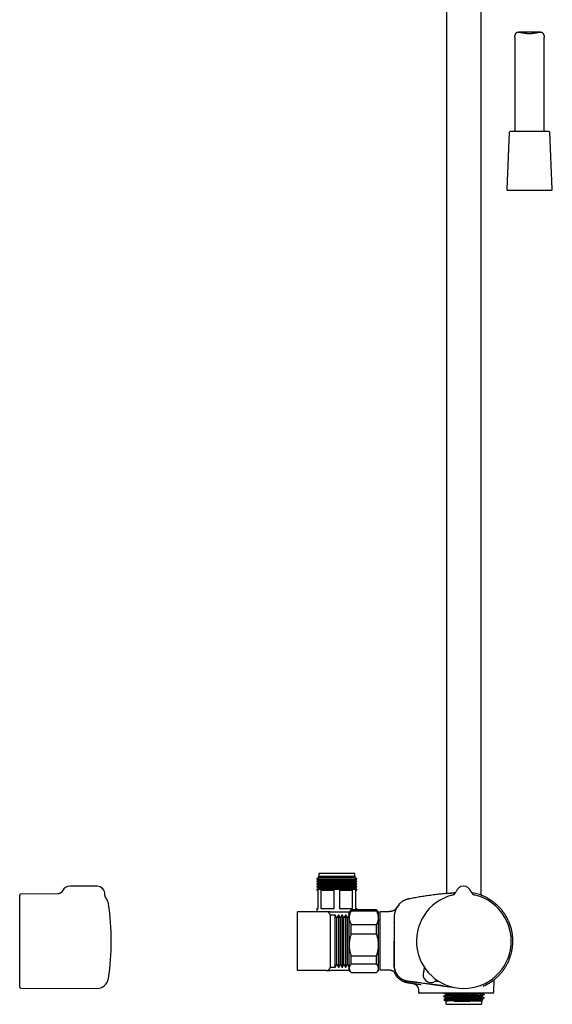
# Model space of a CAD drawing. Header units: millimetres. Extents: x 8 to 1577, y 12 to 2534.
# Tile 75 of 128: x 900 to 1172, y 1371 to 1874. Entities that reach past the tile are written whole.
import ezdxf

# ---------------------------------------------------------------- set-up
doc = ezdxf.new("R2010")
doc.units = ezdxf.units.MM

msp = doc.modelspace()

# ---------------------------------------------------------------- linework, layer by layer
at = {"color": 7, "linetype": 'Continuous', "lineweight": 30}
for p, q in [((1135.71, 1427.1), (1135.71, 1914.78)), ((1117.91, 1910.96), (1117.91, 1428.07)), ((1152.81, 1864.79), (1152.81, 1816.79)), ((1165.84, 1867.46), (1154.67, 1867.46)), ((1167.81, 1816.79), (1167.81, 1864.69)), ((1149.94, 1816.31), (1148.69, 1787.31)), ((1170.18, 1816.79), (1150.44, 1816.79)), ((1171.94, 1787.31), (1170.68, 1816.31)), ((1149.19, 1786.79), (1160.19, 1786.79)), ((1160.19, 1786.79), (1171.44, 1786.79)), ((1052.86, 1436.74), (1052.47, 1436.35)), ((1052.86, 1438.24), (1052.86, 1436.74)), ((1062.01, 1438.24), (1052.86, 1438.24)), ((1062.01, 1436.74), (1052.86, 1436.74)), ((1071.16, 1438.24), (1062.01, 1438.24)), ((1071.16, 1436.74), (1062.01, 1436.74)), ((1071.16, 1436.74), (1071.16, 1438.24)), ((1071.55, 1436.35), (1071.16, 1436.74)), ((939.76, 1431.68), (925.76, 1431.68)), ((1052.77, 1436.17), (1051.76, 1435.59)), ((1051.76, 1435.59), (1051.76, 1435.42)), ((1051.76, 1435.59), (1062.01, 1435.59)), ((1051.76, 1435.42), (1052.77, 1434.83)), ((1072.26, 1435.42), (1051.76, 1435.42)), ((1052.77, 1434.83), (1051.76, 1434.25)), ((1051.76, 1434.25), (1051.76, 1434.08)), ((1051.76, 1434.25), (1062.01, 1434.25)), ((1051.76, 1434.08), (1052.77, 1433.49)), ((1072.26, 1434.08), (1051.76, 1434.08)), ((1052.77, 1433.49), (1051.76, 1432.91)), ((1051.76, 1432.91), (1051.76, 1432.74)), ((1051.76, 1432.91), (1062.01, 1432.91)), ((1051.76, 1432.74), (1052.77, 1432.15)), ((1072.26, 1432.74), (1051.76, 1432.74)), ((1052.77, 1432.15), (1051.76, 1431.57)), ((1051.76, 1431.57), (1051.76, 1431.4)), ((1051.76, 1431.57), (1062.01, 1431.57)), ((1052.47, 1436.35), (1052.77, 1436.17)), ((1071.55, 1436.35), (1052.47, 1436.35)), ((1062.01, 1436.17), (1052.77, 1436.17)), ((1062.01, 1434.83), (1052.77, 1434.83)), ((1062.01, 1433.49), (1052.77, 1433.49)), ((1062.01, 1432.15), (1052.77, 1432.15)), ((1071.26, 1436.17), (1062.01, 1436.17)), ((1062.01, 1435.59), (1072.26, 1435.59)), ((1071.26, 1434.83), (1062.01, 1434.83)), ((1062.01, 1434.25), (1072.26, 1434.25)), ((1071.26, 1433.49), (1062.01, 1433.49)), ((1062.01, 1432.91), (1072.26, 1432.91)), ((1071.26, 1432.15), (1062.01, 1432.15)), ((1062.01, 1431.57), (1072.26, 1431.57)), ((1071.26, 1436.17), (1071.55, 1436.35)), ((1072.26, 1435.59), (1071.26, 1436.17)), ((1071.26, 1434.83), (1072.26, 1435.42)), ((1072.26, 1434.25), (1071.26, 1434.83)), ((1071.26, 1433.49), (1072.26, 1434.08)), ((1072.26, 1432.91), (1071.26, 1433.49)), ((1071.26, 1432.15), (1072.26, 1432.74)), ((1072.26, 1431.57), (1071.26, 1432.15)), ((1072.26, 1435.42), (1072.26, 1435.59)), ((1072.26, 1434.08), (1072.26, 1434.25)), ((1072.26, 1432.74), (1072.26, 1432.91)), ((1072.26, 1431.4), (1072.26, 1431.57)), ((900.26, 1427.18), (900.26, 1427.24)), ((900.26, 1380.23), (900.26, 1427.18)), ((919.74, 1427.82), (900.76, 1427.74)), ((1051.76, 1431.4), (1052.77, 1430.81)), ((1072.26, 1431.4), (1051.76, 1431.4)), ((1052.77, 1430.81), (1051.76, 1430.23)), ((1051.76, 1430.23), (1051.76, 1429.74)), ((1051.76, 1430.23), (1062.01, 1430.23)), ((1051.76, 1429.74), (1052.51, 1429.74)), ((1052.51, 1420.44), (1052.51, 1429.74)), ((1062.01, 1430.81), (1052.77, 1430.81)), ((1053.93, 1429.74), (1060.6, 1429.74)), ((1053.93, 1429.74), (1053.93, 1420.44)), ((1060.6, 1420.44), (1060.6, 1429.74)), ((1071.26, 1430.81), (1062.01, 1430.81)), ((1062.01, 1430.23), (1072.26, 1430.23)), ((1063.43, 1429.74), (1070.1, 1429.74)), ((1063.43, 1429.74), (1063.43, 1420.44)), ((1070.1, 1420.44), (1070.1, 1429.74)), ((1071.26, 1430.81), (1072.26, 1431.4)), ((1072.26, 1430.23), (1071.26, 1430.81)), ((1071.51, 1429.74), (1072.26, 1429.74)), ((1071.51, 1429.74), (1071.51, 1420.44)), ((1072.26, 1429.74), (1072.26, 1430.23)), ((1122.83, 1429.05), (1122.83, 1429.05)), ((1122.83, 1429.05), (1122.83, 1429.05)), ((1122.83, 1429.05), (1122.83, 1429.05)), ((1130.36, 1429.12), (1130.36, 1429.12)), ((1130.36, 1429.12), (1130.36, 1429.12)), ((944.25, 1425.73), (944.25, 1425.72)), ((1093.78, 1422.64), (1093.78, 1422.64)), ((1042.01, 1388.74), (1042.01, 1418.74)), ((1056.63, 1418.74), (1042.01, 1418.74)), ((1051.76, 1420.44), (1051.76, 1418.74)), ((1051.76, 1420.44), (1052.51, 1420.44)), ((1053.93, 1420.44), (1060.6, 1420.44)), ((1058.61, 1418.74), (1056.63, 1418.74)), ((1058.61, 1418.74), (1068.31, 1418.74)), ((1061.26, 1416.96), (1058.61, 1416.96)), ((1058.61, 1416.96), (1058.61, 1390.52)), ((1062.03, 1415.62), (1061.26, 1416.96)), ((1061.26, 1390.52), (1061.26, 1416.96)), ((1062.81, 1416.96), (1062.03, 1415.62)), ((1063.06, 1416.96), (1062.81, 1416.96)), ((1062.81, 1416.96), (1062.81, 1390.52)), ((1063.83, 1415.62), (1063.06, 1416.96)), ((1063.06, 1390.52), (1063.06, 1416.96)), ((1063.43, 1420.44), (1070.1, 1420.44)), ((1064.61, 1416.96), (1063.83, 1415.62)), ((1064.86, 1416.96), (1064.61, 1416.96)), ((1064.61, 1416.96), (1064.61, 1390.52)), ((1065.63, 1415.62), (1064.86, 1416.96)), ((1064.86, 1390.52), (1064.86, 1416.96)), ((1066.41, 1416.96), (1065.63, 1415.62)), ((1066.66, 1416.96), (1066.41, 1416.96)), ((1066.41, 1416.96), (1066.41, 1390.52)), ((1067.43, 1415.62), (1066.66, 1416.96)), ((1066.66, 1390.52), (1066.66, 1416.96)), ((1068.21, 1416.96), (1067.43, 1415.62)), ((1068.31, 1416.96), (1068.21, 1416.96)), ((1068.21, 1416.96), (1068.21, 1390.52)), ((1069.31, 1419.74), (1068.31, 1418.74)), ((1068.31, 1415.64), (1068.31, 1418.74)), ((1082.31, 1419.74), (1069.31, 1419.74)), ((1069.31, 1419.03), (1069.31, 1419.74)), ((1082.31, 1419.03), (1069.31, 1419.03)), ((1071.51, 1420.44), (1072.26, 1420.44)), ((1072.26, 1419.74), (1072.26, 1420.44)), ((1083.31, 1418.74), (1082.31, 1419.74)), ((1082.31, 1419.03), (1082.31, 1419.74)), ((1083.31, 1415.64), (1083.31, 1418.74)), ((1084.01, 1418.54), (1084.01, 1389.25)), ((1087.81, 1418.74), (1084.21, 1418.74)), ((1062.03, 1391.85), (1062.03, 1415.62)), ((1063.83, 1391.85), (1063.83, 1415.62)), ((1065.63, 1391.85), (1065.63, 1415.62)), ((1067.43, 1391.85), (1067.43, 1415.62)), ((1068.31, 1401.78), (1068.31, 1415.64)), ((1069.31, 1407.3), (1069.31, 1412.25)), ((1069.31, 1412.25), (1082.31, 1412.25)), ((1082.31, 1407.3), (1082.31, 1412.25)), ((1083.31, 1401.78), (1083.31, 1415.64)), ((1084.01, 1414.34), (1083.31, 1414.34)), ((1082.31, 1407.3), (1069.31, 1407.3)), ((1068.31, 1389.88), (1068.31, 1401.78)), ((1083.31, 1389.88), (1083.31, 1401.78)), ((1061.26, 1390.52), (1062.03, 1391.85)), ((1062.03, 1391.85), (1062.81, 1390.52)), ((1063.06, 1390.52), (1063.83, 1391.85)), ((1063.83, 1391.85), (1064.61, 1390.52)), ((1064.86, 1390.52), (1065.63, 1391.85)), ((1065.63, 1391.85), (1066.41, 1390.52)), ((1066.66, 1390.52), (1067.43, 1391.85)), ((1067.43, 1391.85), (1068.21, 1390.52)), ((1069.31, 1396.26), (1082.31, 1396.26)), ((1069.31, 1392.01), (1069.31, 1396.26)), ((1082.31, 1392.01), (1069.31, 1392.01)), ((1082.31, 1392.01), (1082.31, 1396.26)), ((1083.31, 1393.14), (1084.01, 1393.14)), ((1056.63, 1388.74), (1042.01, 1388.74)), ((1056.64, 1388.74), (1058.61, 1388.74)), ((1058.61, 1390.52), (1061.26, 1390.52)), ((1068.31, 1388.74), (1058.61, 1388.74)), ((1062.81, 1390.52), (1063.06, 1390.52)), ((1064.61, 1390.52), (1064.86, 1390.52)), ((1066.41, 1390.52), (1066.66, 1390.52)), ((1068.21, 1390.52), (1068.31, 1390.52)), ((1068.31, 1388.74), (1068.31, 1389.88)), ((1068.31, 1388.74), (1069.31, 1387.74)), ((1069.31, 1387.75), (1082.31, 1387.75)), ((1069.31, 1387.74), (1069.31, 1387.75)), ((1069.31, 1387.74), (1082.31, 1387.74)), ((1082.31, 1387.74), (1083.31, 1388.74)), ((1082.31, 1387.74), (1082.31, 1387.75)), ((1083.31, 1388.74), (1083.31, 1389.88)), ((1084.21, 1389.05), (1087.81, 1389.05)), ((1092.76, 1385.49), (1092.76, 1385.49)), ((1100.7, 1382.17), (1100.68, 1382.18)), ((1100.7, 1382.17), (1100.75, 1382.17)), ((1142.17, 1377.73), (1142.28, 1384.1)), ((1142.87, 1384.59), (1142.93, 1384.64)), ((900.76, 1379.73), (939.6, 1379.56)), ((1103.66, 1378.78), (1103.67, 1377.73)), ((1111.69, 1377.24), (1110.75, 1377.24)), ((1113.96, 1377.24), (1111.69, 1377.24)), ((1127.01, 1377.24), (1113.96, 1377.24)), ((1117.61, 1376.67), (1117.61, 1376.37)), ((1141.67, 1377.24), (1127.01, 1377.24)), ((1137.19, 1376.44), (1137.19, 1376.59)), ((1116.44, 1375.68), (1116.44, 1375.53)), ((1116.65, 1373.98), (1117.59, 1373.04)), ((1117.61, 1374.85), (1117.61, 1374.56)), ((1117.61, 1373.04), (1117.61, 1372)), ((1118.11, 1371.5), (1135.51, 1371.5)), ((1136.01, 1373.02), (1121.95, 1373.02)), ((1122.41, 1374.2), (1127.68, 1374.2)), ((1136.01, 1375.45), (1136.01, 1375.75)), ((1136.01, 1373.64), (1136.01, 1373.94)), ((1136.4, 1373.42), (1136.01, 1373.65)), ((1136.01, 1373.02), (1136.4, 1373.41)), ((1136.01, 1372), (1136.01, 1373.02)), ((1137.19, 1374.62), (1137.19, 1374.78))]:
    msp.add_line(p, q, dxfattribs=at)
at = {"color": 7, "linetype": 'Continuous', "lineweight": 30, "flags": 128}
msp.add_lwpolyline([(1116.81, 1380.82), (1121.04, 1380.26), (1121.14, 1380.25)], dxfattribs=at)
at = {"color": 7, "linetype": 'Continuous', "lineweight": 30}
for centre, radius, start, end in [((1150.44, 1816.29), 0.5, 90, 177.5187), ((1170.18, 1816.29), 0.5, 2.4813, 90), ((1149.19, 1787.29), 0.5, 177.5187, 270), ((1171.44, 1787.29), 0.5, 270, 2.4813), ((925.76, 1427.68), 4, 90, 153.7927), ((939.76, 1427.68), 4, 357.2492, 90), ((1126.6, 1427.73), 4, 20.1961, 160.8039), ((900.76, 1427.24), 0.5, 90.25, 180), ((1126.81, 1403.74), 24.17, 104.5365, 0.5), ((1119.99, 1430.04), 3, 284.5337, 340.7936), ((1119.99, 1430.04), 3, 284.5263, 340.8024), ((1133.17, 1430.15), 3, 200.2064, 256.468), ((1127.32, 1405.22), 23.43, 68.0781, 81.6178), ((1126.81, 1403.74), 24.17, 0.5, 76.4635), ((939.62, 1421.91), 6, 8.4268, 39.5206), ((816.96, 1403.74), 130, 351.5732, 8.4268), ((1093.58, 1421.91), 0.2, 50.2932, 140.0248), ((1056.63, 1416.74), 2, 6.3297, 90), ((1084.21, 1418.54), 0.2, 90, 180), ((1056.63, 1390.74), 2, 270, 353.6703), ((1084.21, 1389.25), 0.2, 180, 270), ((1109.99, 1386.62), 4, 154.3652, 296.6348), ((1109.99, 1386.62), 4, 154.726, 296.274), ((1103.66, 1389.61), 3, 334.726, 0.8018), ((939.62, 1385.56), 6, 269.75, 351.5732), ((1113.09, 1380.34), 3, 92.5964, 116.274), ((900.76, 1380.23), 0.5, 180, 269.75), ((1141.67, 1377.74), 0.5, 270, 359), ((1118.11, 1372), 0.5, 180, 270), ((1135.51, 1372), 0.5, 270, 0)]:
    msp.add_arc(centre, radius, start, end, dxfattribs=at)
for points, knots in [([(1152.82, 1864.79), (1152.81, 1864.82), (1152.81, 1864.92), (1152.83, 1865.13), (1152.87, 1865.43), (1152.94, 1865.75), (1153.03, 1866.08), (1153.14, 1866.39), (1153.26, 1866.64), (1153.39, 1866.85), (1153.53, 1867.03), (1153.69, 1867.18), (1153.87, 1867.3), (1154.07, 1867.39), (1154.3, 1867.44), (1154.54, 1867.46), (1154.8, 1867.46), (1155.07, 1867.44), (1155.37, 1867.41), (1155.69, 1867.35), (1156.06, 1867.28), (1156.48, 1867.2), (1156.94, 1867.11), (1157.45, 1867.02), (1157.98, 1866.93), (1158.47, 1866.87), (1158.93, 1866.82), (1159.35, 1866.79), (1159.77, 1866.77), (1160.2, 1866.76), (1160.63, 1866.77), (1161.1, 1866.79), (1161.61, 1866.83), (1162.16, 1866.89), (1162.7, 1866.97), (1163.22, 1867.05), (1163.7, 1867.14), (1164.14, 1867.23), (1164.54, 1867.31), (1164.91, 1867.37), (1165.23, 1867.42), (1165.53, 1867.45), (1165.8, 1867.47), (1166.05, 1867.46), (1166.3, 1867.43), (1166.52, 1867.37), (1166.73, 1867.27), (1166.91, 1867.14), (1167.08, 1866.97), (1167.22, 1866.78), (1167.35, 1866.57), (1167.46, 1866.32), (1167.57, 1866.05), (1167.65, 1865.77), (1167.71, 1865.5), (1167.76, 1865.26), (1167.79, 1865.04), (1167.81, 1864.84), (1167.81, 1864.74), (1167.81, 1864.69)], [0, 0, 0, 0, 0.0072576, 0.0259414, 0.0447015, 0.0672951, 0.090084, 0.1091341, 0.1282427, 0.1434926, 0.1588317, 0.1742822, 0.189899, 0.2051852, 0.2206357, 0.2362147, 0.2519177, 0.2673008, 0.2827516, 0.3004838, 0.3182893, 0.3375467, 0.3598543, 0.3822816, 0.4048985, 0.4277816, 0.4443215, 0.4609221, 0.4778631, 0.4948736, 0.5118362, 0.528869, 0.551111, 0.5735023, 0.5961103, 0.6190044, 0.6404118, 0.6601222, 0.6799162, 0.6972303, 0.7146125, 0.7298818, 0.745227, 0.7606546, 0.7761956, 0.7915422, 0.8070576, 0.8227449, 0.8386139, 0.8540846, 0.8696344, 0.8874651, 0.9053459, 0.924639, 0.9415053, 0.9574356, 0.9733968, 0.9876812, 1, 1, 1, 1]), ([(922.17, 1429.45), (922.15, 1429.4), (922.1, 1429.31), (922.02, 1429.17), (921.92, 1429.02), (921.82, 1428.89), (921.7, 1428.76), (921.59, 1428.63), (921.46, 1428.52), (921.34, 1428.42), (921.21, 1428.32), (921.07, 1428.23), (920.94, 1428.16), (920.81, 1428.09), (920.68, 1428.03), (920.56, 1427.98), (920.44, 1427.94), (920.34, 1427.91), (920.24, 1427.89), (920.15, 1427.87), (920.07, 1427.85), (920, 1427.84), (919.93, 1427.83), (919.88, 1427.83), (919.83, 1427.82), (919.79, 1427.82), (919.76, 1427.82), (919.75, 1427.82), (919.74, 1427.82), (919.74, 1427.82)], [0, 0, 0, 0, 0.037689, 0.085348, 0.132633, 0.179532, 0.226025, 0.27208, 0.317653, 0.362679, 0.407066, 0.450686, 0.493368, 0.534891, 0.575005, 0.613461, 0.650076, 0.684786, 0.717681, 0.748985, 0.779026, 0.808192, 0.836902, 0.865584, 0.89459, 0.924273, 0.955032, 0.987248, 1, 1, 1, 1]), ([(944.25, 1425.72), (944.25, 1425.72), (944.25, 1425.72), (944.25, 1425.73), (944.24, 1425.75), (944.22, 1425.77), (944.2, 1425.8), (944.18, 1425.83), (944.15, 1425.87), (944.12, 1425.92), (944.09, 1425.97), (944.06, 1426.04), (944.03, 1426.11), (943.99, 1426.19), (943.95, 1426.28), (943.91, 1426.38), (943.88, 1426.5), (943.84, 1426.63), (943.81, 1426.76), (943.78, 1426.91), (943.76, 1427.07), (943.75, 1427.23), (943.75, 1427.37), (943.76, 1427.46), (943.76, 1427.49)], [0, 0, 0, 0, 0.035924, 0.088229, 0.136768, 0.181939, 0.224239, 0.264237, 0.302553, 0.339846, 0.376806, 0.413889, 0.45179, 0.491221, 0.532859, 0.577286, 0.624903, 0.675826, 0.729825, 0.786394, 0.844921, 0.904845, 0.966177, 1, 1, 1, 1]), ([(1117.47, 1428.02), (1117.36, 1428.01), (1116.78, 1427.95), (1115.71, 1427.83), (1114.26, 1427.67), (1112.78, 1427.49), (1111.27, 1427.29), (1109.73, 1427.08), (1108.26, 1426.87), (1106.87, 1426.66), (1105.57, 1426.46), (1104.24, 1426.24), (1102.88, 1426.01), (1101.49, 1425.76), (1100.06, 1425.5), (1099.09, 1425.31), (1098.6, 1425.22)], [0, 0, 0, 0, 0.017168, 0.092043, 0.168447, 0.246496, 0.32632, 0.40807, 0.491913, 0.559381, 0.628357, 0.698951, 0.771281, 0.845473, 0.921664, 1, 1, 1, 1]), ([(1117.47, 1428.02), (1117.48, 1428.02), (1117.5, 1428.03), (1117.7, 1428.05), (1117.99, 1428.08), (1118.35, 1428.11), (1118.79, 1428.15), (1119.18, 1428.19), (1119.43, 1428.21), (1119.53, 1428.22), (1119.63, 1428.23), (1119.73, 1428.24), (1119.83, 1428.25), (1119.92, 1428.26), (1120, 1428.27), (1120.07, 1428.27), (1120.19, 1428.29), (1120.4, 1428.31), (1120.7, 1428.34), (1121.11, 1428.37), (1121.55, 1428.41), (1122.03, 1428.45), (1122.35, 1428.48), (1122.54, 1428.49), (1122.56, 1428.5)], [0, 0, 0, 0, 0.106504, 0.222619, 0.311355, 0.40149, 0.49303, 0.585982, 0.600992, 0.616038, 0.631121, 0.64624, 0.661395, 0.676587, 0.686674, 0.693522, 0.709168, 0.737626, 0.777443, 0.828617, 0.891146, 0.939146, 0.992193, 1, 1, 1, 1]), ([(1136.12, 1426.95), (1136.07, 1426.98), (1135.99, 1427.01), (1135.79, 1427.09), (1135.71, 1427.12)], [0, 0, 0, 0, 0.585093, 1, 1, 1, 1]), ([(1136.07, 1426.96), (1136.12, 1426.94), (1136.17, 1426.92), (1136.16, 1426.93), (1136.15, 1426.93)], [0, 0, 0, 0, 0.806807, 1, 1, 1, 1]), ([(1143.09, 1384.76), (1143.28, 1384.93), (1143.71, 1385.3), (1144.35, 1385.91), (1145, 1386.58), (1145.61, 1387.25), (1146.19, 1387.93), (1146.72, 1388.61), (1147.22, 1389.29), (1147.68, 1389.96), (1148.13, 1390.67), (1148.57, 1391.41), (1148.98, 1392.17), (1149.36, 1392.92), (1149.7, 1393.67), (1150.01, 1394.4), (1150.28, 1395.12), (1150.53, 1395.82), (1150.76, 1396.54), (1150.96, 1397.26), (1151.15, 1397.99), (1151.3, 1398.69), (1151.43, 1399.37), (1151.54, 1400.02), (1151.62, 1400.65), (1151.69, 1401.24), (1151.74, 1401.86), (1151.78, 1402.49), (1151.81, 1403.15), (1151.82, 1403.8), (1151.81, 1404.46), (1151.77, 1405.25), (1151.7, 1406.17), (1151.57, 1407.23), (1151.4, 1408.28), (1151.19, 1409.32), (1150.93, 1410.36), (1150.62, 1411.38), (1150.28, 1412.39), (1149.89, 1413.37), (1149.46, 1414.33), (1149.01, 1415.25), (1148.53, 1416.14), (1148.02, 1416.98), (1147.49, 1417.79), (1146.95, 1418.55), (1146.4, 1419.28), (1145.84, 1419.96), (1145.27, 1420.61), (1144.78, 1421.13), (1144.38, 1421.53), (1144.07, 1421.83), (1143.74, 1422.14), (1143.39, 1422.45), (1143.02, 1422.78), (1142.59, 1423.13), (1142.11, 1423.51), (1141.57, 1423.92), (1140.99, 1424.33), (1140.36, 1424.75), (1139.69, 1425.17), (1139.01, 1425.56), (1138.33, 1425.93), (1137.64, 1426.27), (1136.92, 1426.6), (1136.42, 1426.82), (1136.16, 1426.92), (1136.15, 1426.93)], [0, 0, 0, 0, 0.014915, 0.033438, 0.051595, 0.069385, 0.086806, 0.103557, 0.119951, 0.135986, 0.151661, 0.169038, 0.185949, 0.202395, 0.218374, 0.233886, 0.248929, 0.263504, 0.27761, 0.292852, 0.307504, 0.321566, 0.335038, 0.347919, 0.360209, 0.371909, 0.383017, 0.396149, 0.408915, 0.421685, 0.43446, 0.447239, 0.467994, 0.48876, 0.509537, 0.530323, 0.551117, 0.571919, 0.592727, 0.613517, 0.633985, 0.654039, 0.67368, 0.692909, 0.711725, 0.73013, 0.747766, 0.765006, 0.78185, 0.798299, 0.806757, 0.815108, 0.823681, 0.832836, 0.842572, 0.852887, 0.865312, 0.878483, 0.892398, 0.907056, 0.922455, 0.938592, 0.953008, 0.967964, 0.983455, 0.99948, 1, 1, 1, 1]), ([(1093.25, 1421.5), (1093.13, 1421.35), (1092.89, 1421.06), (1092.57, 1420.59), (1092.27, 1420.1), (1092.02, 1419.59), (1091.8, 1419.06), (1091.62, 1418.52), (1091.48, 1417.97), (1091.37, 1417.38), (1091.31, 1416.76), (1091.29, 1416.11), (1091.3, 1415.45), (1091.29, 1414.8), (1091.29, 1414.15), (1091.29, 1413.5), (1091.28, 1410.03), (1091.27, 1406.77), (1091.27, 1403.74)], [0, 0, 0, 0, 0.031298, 0.062592, 0.093879, 0.125159, 0.156435, 0.187706, 0.21897, 0.250227, 0.285929, 0.321635, 0.35734, 0.393047, 0.428755, 0.464463, 0.500172, 1, 1, 1, 1]), ([(1092.17, 1420.08), (1092.19, 1420.13), (1092.29, 1420.35), (1092.5, 1420.72), (1092.78, 1421.17), (1093.09, 1421.62), (1093.31, 1421.9), (1093.43, 1422.04)], [0, 0, 0, 0, 0.074811, 0.305345, 0.536441, 0.76802, 1, 1, 1, 1]), ([(1093.82, 1422.1), (1093.81, 1422.1), (1093.81, 1422.09), (1093.77, 1422.06), (1093.72, 1422), (1093.65, 1421.93), (1093.56, 1421.84), (1093.46, 1421.74), (1093.36, 1421.62), (1093.29, 1421.54), (1093.25, 1421.5)], [0, 0, 0, 0, 0.125477, 0.248523, 0.370883, 0.493559, 0.617131, 0.742108, 0.869276, 1, 1, 1, 1]), ([(1093.7, 1421.93), (1093.7, 1421.93), (1093.69, 1421.94), (1093.65, 1421.91), (1093.6, 1421.87), (1093.55, 1421.82), (1093.5, 1421.77), (1093.45, 1421.71), (1093.39, 1421.65), (1093.32, 1421.58), (1093.28, 1421.52), (1093.26, 1421.5)], [0, 0, 0, 0, 0.071299, 0.216828, 0.380497, 0.469824, 0.564276, 0.66408, 0.769565, 0.881257, 1, 1, 1, 1]), ([(1093.78, 1422.64), (1093.76, 1422.61), (1093.72, 1422.57), (1093.7, 1422.49), (1093.69, 1422.45), (1093.69, 1422.43)], [0, 0, 0, 0, 0.479929, 0.737356, 1, 1, 1, 1]), ([(1093.69, 1422.44), (1093.69, 1422.44), (1093.69, 1422.44), (1093.69, 1422.43), (1093.69, 1422.43), (1093.69, 1422.43), (1093.69, 1422.43), (1093.69, 1422.43), (1093.69, 1422.43), (1093.69, 1422.43), (1093.69, 1422.43), (1093.69, 1422.43), (1093.69, 1422.43), (1093.69, 1422.43), (1093.69, 1422.43), (1093.69, 1422.42), (1093.69, 1422.42), (1093.69, 1422.42), (1093.69, 1422.42), (1093.69, 1422.4), (1093.69, 1422.37), (1093.69, 1422.33), (1093.7, 1422.27), (1093.7, 1422.18), (1093.71, 1422.09), (1093.71, 1422.02), (1093.71, 1422)], [0, 0, 0, 0, 0.009467, 0.018334, 0.026601, 0.034267, 0.041333, 0.047798, 0.053663, 0.05785, 0.061666, 0.065111, 0.068371, 0.07165, 0.074948, 0.078265, 0.092292, 0.106624, 0.121015, 0.198107, 0.335771, 0.458685, 0.581599, 0.738035, 0.894471, 1, 1, 1, 1]), ([(1098.6, 1425.22), (1098.54, 1425.21), (1098.41, 1425.18), (1098.25, 1425.15), (1098.1, 1425.11), (1097.95, 1425.07), (1097.8, 1425.03), (1097.64, 1424.98), (1097.47, 1424.93), (1097.25, 1424.85), (1096.97, 1424.75), (1096.64, 1424.61), (1096.28, 1424.44), (1095.86, 1424.22), (1095.37, 1423.93), (1094.85, 1423.57), (1094.35, 1423.18), (1094, 1422.86), (1093.82, 1422.67), (1093.78, 1422.64)], [0, 0, 0, 0, 0.0358979, 0.0668164, 0.0928825, 0.1188411, 0.1470368, 0.177474, 0.2101568, 0.2450891, 0.3045348, 0.3695587, 0.4401727, 0.5152251, 0.6295677, 0.7440036, 0.8584745, 0.9729263, 1, 1, 1, 1]), ([(1069.31, 1419.03), (1069.24, 1418.89), (1069.09, 1418.62), (1068.89, 1418.22), (1068.72, 1417.8), (1068.58, 1417.38), (1068.46, 1416.95), (1068.38, 1416.52), (1068.32, 1416.08), (1068.32, 1415.79), (1068.31, 1415.64)], [0, 0, 0, 0, 0.122973, 0.245942, 0.369581, 0.493217, 0.619375, 0.745529, 0.872765, 1, 1, 1, 1]), ([(1083.31, 1415.64), (1083.31, 1415.68), (1083.31, 1415.86), (1083.29, 1416.17), (1083.24, 1416.58), (1083.16, 1416.99), (1083.04, 1417.4), (1082.9, 1417.81), (1082.73, 1418.22), (1082.54, 1418.63), (1082.39, 1418.89), (1082.31, 1419.03)], [0, 0, 0, 0, 0.034085, 0.152699, 0.271315, 0.390844, 0.510376, 0.632431, 0.75449, 0.877243, 1, 1, 1, 1]), ([(1092.49, 1420.44), (1092.47, 1420.43), (1092.43, 1420.37), (1092.34, 1420.26), (1092.21, 1420.12), (1092.07, 1419.98), (1091.9, 1419.83), (1091.7, 1419.67), (1091.48, 1419.52), (1091.29, 1419.41), (1091.12, 1419.33), (1090.97, 1419.25), (1090.78, 1419.17), (1090.56, 1419.09), (1090.31, 1419.01), (1090.01, 1418.92), (1089.65, 1418.85), (1089.24, 1418.79), (1088.8, 1418.75), (1088.32, 1418.74), (1087.99, 1418.74), (1087.81, 1418.74)], [0, 0, 0, 0, 0.015761, 0.057864, 0.098686, 0.138571, 0.178392, 0.231449, 0.282449, 0.33084, 0.356442, 0.388416, 0.426838, 0.471528, 0.52204, 0.577561, 0.649746, 0.727812, 0.811912, 0.902445, 1, 1, 1, 1]), ([(1068.31, 1415.64), (1068.31, 1415.6), (1068.31, 1415.42), (1068.33, 1415.11), (1068.39, 1414.7), (1068.47, 1414.29), (1068.58, 1413.88), (1068.73, 1413.47), (1068.9, 1413.06), (1069.09, 1412.65), (1069.24, 1412.39), (1069.31, 1412.25)], [0, 0, 0, 0, 0.034085, 0.152699, 0.271315, 0.390844, 0.510376, 0.632431, 0.75449, 0.877243, 1, 1, 1, 1]), ([(1082.31, 1412.25), (1082.39, 1412.39), (1082.54, 1412.66), (1082.73, 1413.06), (1082.9, 1413.48), (1083.05, 1413.9), (1083.16, 1414.33), (1083.25, 1414.76), (1083.3, 1415.2), (1083.31, 1415.49), (1083.31, 1415.64)], [0, 0, 0, 0, 0.122973, 0.245942, 0.369581, 0.493217, 0.619375, 0.745529, 0.872765, 1, 1, 1, 1]), ([(1091.29, 1413.25), (1091.28, 1413.25), (1091.23, 1413.35), (1091.17, 1413.45), (1091.12, 1413.54)], [0, 0, 0, 0, 0.078928, 1, 1, 1, 1]), ([(1069.31, 1407.3), (1069.24, 1407.09), (1069.09, 1406.65), (1068.89, 1405.98), (1068.72, 1405.3), (1068.58, 1404.62), (1068.46, 1403.92), (1068.38, 1403.21), (1068.32, 1402.5), (1068.32, 1402.02), (1068.31, 1401.78)], [0, 0, 0, 0, 0.123055, 0.246106, 0.370182, 0.494254, 0.620027, 0.745797, 0.87262, 1, 1, 1, 1]), ([(1083.31, 1401.78), (1083.31, 1401.85), (1083.31, 1402.07), (1083.3, 1402.44), (1083.27, 1402.94), (1083.22, 1403.48), (1083.14, 1404.07), (1083.02, 1404.76), (1082.85, 1405.53), (1082.61, 1406.42), (1082.41, 1407), (1082.31, 1407.3)], [0, 0, 0, 0, 0.034085, 0.115792, 0.197499, 0.302421, 0.407382, 0.512309, 0.671919, 0.831539, 1, 1, 1, 1]), ([(1068.31, 1401.78), (1068.31, 1401.72), (1068.31, 1401.43), (1068.33, 1400.92), (1068.39, 1400.25), (1068.47, 1399.58), (1068.59, 1398.91), (1068.73, 1398.24), (1068.9, 1397.58), (1069.09, 1396.92), (1069.24, 1396.48), (1069.31, 1396.26)], [0, 0, 0, 0, 0.034085, 0.1527, 0.271316, 0.392046, 0.512882, 0.633735, 0.754489, 0.877243, 1, 1, 1, 1]), ([(1082.31, 1396.26), (1082.4, 1396.52), (1082.57, 1397.03), (1082.79, 1397.82), (1082.96, 1398.51), (1083.08, 1399.12), (1083.16, 1399.65), (1083.23, 1400.18), (1083.28, 1400.71), (1083.31, 1401.25), (1083.31, 1401.6), (1083.31, 1401.78)], [0, 0, 0, 0, 0.144066, 0.288188, 0.43223, 0.525734, 0.619237, 0.714191, 0.809145, 0.904573, 1, 1, 1, 1]), ([(1091.27, 1403.74), (1091.27, 1400.22), (1091.27, 1396.26), (1091.28, 1391.86), (1091.27, 1390.5), (1091.51, 1389.15), (1091.98, 1387.84), (1092.67, 1386.64), (1093.56, 1385.57), (1094.62, 1384.66), (1095.81, 1383.95), (1097.12, 1383.47), (1098.46, 1383.23), (1099.79, 1383.07), (1101.11, 1382.89), (1103.71, 1382.55), (1108.94, 1381.85), (1113.74, 1381.22), (1116.81, 1380.82)], [0, 0, 0, 0, 0.246738, 0.277584, 0.309033, 0.341321, 0.373679, 0.405971, 0.438349, 0.470733, 0.503048, 0.535636, 0.567618, 0.598643, 0.629625, 0.660635, 0.782458, 1, 1, 1, 1]), ([(1116.81, 1380.83), (1113.01, 1381.33), (1108.71, 1381.9), (1103.91, 1382.53), (1102.42, 1382.73), (1100.92, 1382.92), (1099.42, 1383.13), (1097.83, 1383.3), (1096.29, 1383.73), (1094.91, 1384.47), (1093.74, 1385.39), (1092.76, 1386.51), (1092.01, 1387.79), (1091.5, 1389.2), (1091.27, 1390.63), (1091.29, 1392.02), (1091.28, 1396.37), (1091.28, 1400.27), (1091.29, 1403.74)], [0, 0, 0, 0, 0.269156, 0.304404, 0.339652, 0.374894, 0.410138, 0.446447, 0.486655, 0.521265, 0.555833, 0.590437, 0.625157, 0.659773, 0.694414, 0.726408, 0.756814, 1, 1, 1, 1]), ([(1069.31, 1392.01), (1069.24, 1391.93), (1069.1, 1391.77), (1068.91, 1391.52), (1068.74, 1391.26), (1068.59, 1391.01), (1068.48, 1390.75), (1068.39, 1390.48), (1068.33, 1390.22), (1068.31, 1390.01), (1068.31, 1389.9), (1068.31, 1389.88)], [0, 0, 0, 0, 0.119246, 0.238489, 0.358338, 0.478183, 0.600299, 0.722411, 0.845493, 0.968574, 1, 1, 1, 1]), ([(1083.31, 1389.88), (1083.31, 1389.9), (1083.31, 1390.01), (1083.29, 1390.21), (1083.24, 1390.47), (1083.16, 1390.72), (1083.04, 1390.98), (1082.9, 1391.24), (1082.73, 1391.5), (1082.54, 1391.76), (1082.39, 1391.93), (1082.31, 1392.01)], [0, 0, 0, 0, 0.031426, 0.150353, 0.269282, 0.389133, 0.508986, 0.631385, 0.753788, 0.876892, 1, 1, 1, 1]), ([(1068.31, 1389.88), (1068.32, 1389.79), (1068.32, 1389.61), (1068.37, 1389.35), (1068.45, 1389.08), (1068.57, 1388.81), (1068.71, 1388.54), (1068.88, 1388.28), (1069.08, 1388.01), (1069.24, 1387.83), (1069.31, 1387.75)], [0, 0, 0, 0, 0.122618, 0.245238, 0.368878, 0.492521, 0.618996, 0.745475, 0.872735, 1, 1, 1, 1]), ([(1082.31, 1387.75), (1082.39, 1387.83), (1082.54, 1388), (1082.73, 1388.26), (1082.9, 1388.52), (1083.05, 1388.78), (1083.16, 1389.05), (1083.25, 1389.33), (1083.3, 1389.6), (1083.31, 1389.79), (1083.31, 1389.88)], [0, 0, 0, 0, 0.1229729, 0.2459423, 0.3695815, 0.4932168, 0.6193748, 0.7455295, 0.8727654, 1, 1, 1, 1]), ([(1087.81, 1389.05), (1087.96, 1389.05), (1088.24, 1389.05), (1088.64, 1389.04), (1089.02, 1389.01), (1089.36, 1388.96), (1089.68, 1388.89), (1089.96, 1388.81), (1090.21, 1388.73), (1090.43, 1388.64), (1090.61, 1388.55), (1090.74, 1388.49), (1090.84, 1388.43), (1090.91, 1388.39), (1090.98, 1388.35), (1091.06, 1388.3), (1091.16, 1388.23), (1091.26, 1388.16), (1091.39, 1388.07), (1091.53, 1387.95), (1091.66, 1387.82), (1091.77, 1387.71), (1091.85, 1387.62), (1091.93, 1387.52), (1092, 1387.43), (1092.06, 1387.36), (1092.1, 1387.31), (1092.12, 1387.27), (1092.14, 1387.25), (1092.16, 1387.22), (1092.16, 1387.21), (1092.16, 1387.22), (1092.16, 1387.22)], [0, 0, 0, 0, 0.066684, 0.128638, 0.186177, 0.23956, 0.28894, 0.334323, 0.375394, 0.411358, 0.441797, 0.466511, 0.480611, 0.491753, 0.503167, 0.519913, 0.538758, 0.558212, 0.578217, 0.614378, 0.652877, 0.680328, 0.707636, 0.733129, 0.768324, 0.800421, 0.830675, 0.864011, 0.899163, 0.937704, 0.977851, 1, 1, 1, 1]), ([(1091.2, 1388.21), (1091.2, 1388.19), (1091.22, 1388.14), (1091.26, 1388.05), (1091.3, 1387.93), (1091.35, 1387.81), (1091.4, 1387.7), (1091.45, 1387.59), (1091.49, 1387.49), (1091.53, 1387.4), (1091.58, 1387.31), (1091.62, 1387.22), (1091.67, 1387.13), (1091.71, 1387.05), (1091.75, 1386.97), (1091.8, 1386.88), (1091.86, 1386.78), (1091.92, 1386.68), (1091.97, 1386.59), (1092.03, 1386.5), (1092.08, 1386.41), (1092.13, 1386.33), (1092.19, 1386.25), (1092.24, 1386.17), (1092.29, 1386.1), (1092.33, 1386.04), (1092.38, 1385.97), (1092.42, 1385.91), (1092.47, 1385.85), (1092.51, 1385.8), (1092.55, 1385.75), (1092.59, 1385.7), (1092.62, 1385.65), (1092.66, 1385.6), (1092.7, 1385.56), (1092.73, 1385.52), (1092.75, 1385.5), (1092.76, 1385.49)], [0, 0, 0, 0, 0.011019, 0.034491, 0.055335, 0.073631, 0.089495, 0.103106, 0.112008, 0.119979, 0.127268, 0.134196, 0.141058, 0.148154, 0.155833, 0.164373, 0.177436, 0.19271, 0.210398, 0.23063, 0.253493, 0.279046, 0.307333, 0.338385, 0.372225, 0.407353, 0.445081, 0.485419, 0.528376, 0.573959, 0.622173, 0.673024, 0.732011, 0.794198, 0.85959, 0.928189, 1, 1, 1, 1]), ([(1106.44, 1390.74), (1106.44, 1390.74), (1106.45, 1390.72), (1106.47, 1390.66), (1106.51, 1390.56), (1106.54, 1390.44), (1106.58, 1390.31), (1106.61, 1390.16), (1106.64, 1390.01), (1106.65, 1389.84), (1106.66, 1389.72), (1106.66, 1389.66), (1106.66, 1389.65)], [0, 0, 0, 0, 0.00357, 0.080536, 0.172806, 0.282739, 0.407938, 0.542613, 0.682783, 0.826546, 0.972756, 1, 1, 1, 1]), ([(1092.76, 1385.49), (1092.83, 1385.41), (1093.03, 1385.17), (1093.39, 1384.82), (1093.83, 1384.43), (1094.3, 1384.07), (1094.79, 1383.75), (1095.3, 1383.46), (1095.83, 1383.2), (1096.37, 1382.99), (1096.93, 1382.81), (1097.52, 1382.67), (1098.14, 1382.57), (1098.77, 1382.47), (1099.41, 1382.37), (1100.05, 1382.27), (1100.47, 1382.21), (1100.68, 1382.18)], [0, 0, 0, 0, 0.036914, 0.103562, 0.170207, 0.236837, 0.30344, 0.370001, 0.436514, 0.502973, 0.569366, 0.635677, 0.708537, 0.781387, 0.85425, 0.927122, 1, 1, 1, 1]), ([(1095.01, 1383.62), (1095.02, 1383.62), (1095.02, 1383.62), (1095.05, 1383.6), (1095.09, 1383.58), (1095.14, 1383.55), (1095.2, 1383.52), (1095.27, 1383.49), (1095.35, 1383.44), (1095.44, 1383.4), (1095.54, 1383.35), (1095.65, 1383.3), (1095.77, 1383.25), (1095.89, 1383.2), (1096.03, 1383.14), (1096.17, 1383.08), (1096.33, 1383.03), (1096.49, 1382.97), (1096.67, 1382.91), (1096.85, 1382.86), (1097.04, 1382.8), (1097.23, 1382.76), (1097.41, 1382.72), (1097.6, 1382.68), (1097.79, 1382.64), (1098, 1382.61), (1098.22, 1382.57), (1098.46, 1382.54), (1098.72, 1382.5), (1099.01, 1382.45), (1099.33, 1382.4), (1099.68, 1382.35), (1100.05, 1382.29), (1100.45, 1382.23), (1100.89, 1382.17), (1101.38, 1382.09), (1101.94, 1382.01), (1102.56, 1381.91), (1103.23, 1381.81), (1103.94, 1381.71), (1104.56, 1381.62), (1104.94, 1381.56), (1105.07, 1381.54)], [0, 0, 0, 0, 0.0497369, 0.0973169, 0.1427504, 0.1860492, 0.2272272, 0.265621, 0.3020021, 0.3363915, 0.3688137, 0.3966062, 0.4228235, 0.4474968, 0.4706638, 0.4923696, 0.5126693, 0.53163, 0.5493339, 0.565882, 0.5813975, 0.5936469, 0.605384, 0.6167239, 0.6277943, 0.6387338, 0.6496849, 0.6622406, 0.6754917, 0.6902478, 0.7065441, 0.7243805, 0.7433977, 0.7639007, 0.7858896, 0.8093645, 0.8392481, 0.8712369, 0.9053301, 0.9415266, 0.9798249, 1, 1, 1, 1]), ([(1095.01, 1383.62), (1095.02, 1383.62), (1095.02, 1383.62), (1095.05, 1383.6), (1095.09, 1383.58), (1095.14, 1383.55), (1095.18, 1383.53), (1095.21, 1383.52), (1095.21, 1383.52)], [0, 0, 0, 0, 0.214515, 0.419728, 0.615683, 0.80243, 0.980031, 1, 1, 1, 1]), ([(1100.68, 1382.18), (1100.68, 1382.18), (1100.69, 1382.18), (1100.71, 1382.17), (1100.72, 1382.17)], [0, 0, 0, 0, 0.732266, 1, 1, 1, 1]), ([(1100.71, 1382.17), (1100.84, 1382.15), (1101.08, 1382.1), (1101.42, 1381.99), (1101.72, 1381.86), (1101.96, 1381.73), (1102.16, 1381.61), (1102.31, 1381.49), (1102.44, 1381.39), (1102.55, 1381.29), (1102.67, 1381.18), (1102.8, 1381.04), (1102.96, 1380.84), (1103.13, 1380.61), (1103.27, 1380.36), (1103.39, 1380.11), (1103.48, 1379.88), (1103.56, 1379.63), (1103.62, 1379.36), (1103.66, 1379.07), (1103.67, 1378.88), (1103.68, 1378.78)], [0, 0, 0, 0, 0.077762, 0.150611, 0.217623, 0.278062, 0.321306, 0.359779, 0.393335, 0.421873, 0.45048, 0.493563, 0.544731, 0.603824, 0.670528, 0.718997, 0.770427, 0.824566, 0.881111, 0.939718, 1, 1, 1, 1]), ([(1112.95, 1383.34), (1112.97, 1383.34), (1113.05, 1383.34), (1113.17, 1383.34), (1113.32, 1383.33), (1113.47, 1383.32), (1113.61, 1383.3), (1113.74, 1383.27), (1113.87, 1383.24), (1113.98, 1383.21), (1114.08, 1383.17), (1114.15, 1383.15), (1114.17, 1383.14), (1114.18, 1383.14)], [0, 0, 0, 0, 0.047482, 0.170668, 0.291514, 0.409621, 0.524393, 0.634867, 0.73942, 0.835495, 0.920185, 0.992232, 1, 1, 1, 1]), ([(1136.64, 1380.78), (1137.04, 1380.96), (1137.86, 1381.32), (1138.95, 1381.9), (1139.95, 1382.48), (1140.82, 1383.05), (1141.57, 1383.56), (1142.11, 1383.97), (1142.49, 1384.27), (1142.76, 1384.48), (1142.88, 1384.58), (1142.93, 1384.63)], [0, 0, 0, 0, 0.124941, 0.2504, 0.37601, 0.501425, 0.62641, 0.750925, 0.833807, 0.91675, 1, 1, 1, 1]), ([(1142.87, 1384.59), (1142.87, 1384.59), (1142.9, 1384.6), (1142.92, 1384.61), (1142.93, 1384.63)], [0, 0, 0, 0, 0.009451, 1, 1, 1, 1]), ([(1142.93, 1384.63), (1142.97, 1384.66), (1143.03, 1384.71), (1143.08, 1384.75), (1143.09, 1384.76), (1143.09, 1384.76)], [0, 0, 0, 0, 0.33155, 0.664477, 1, 1, 1, 1]), ([(1103.67, 1377.73), (1103.68, 1377.69), (1103.68, 1377.62), (1103.72, 1377.53), (1103.76, 1377.46), (1103.8, 1377.4), (1103.85, 1377.35), (1103.93, 1377.3), (1104.04, 1377.25), (1104.13, 1377.24), (1104.17, 1377.24)], [0, 0, 0, 0, 0.147536, 0.273881, 0.372793, 0.446155, 0.540941, 0.668093, 0.823745, 1, 1, 1, 1]), ([(1110.75, 1377.24), (1110.56, 1377.24), (1110.18, 1377.24), (1109.63, 1377.24), (1109.11, 1377.24), (1108.61, 1377.24), (1108.14, 1377.24), (1107.7, 1377.24), (1107.28, 1377.24), (1106.89, 1377.24), (1106.51, 1377.24), (1106.16, 1377.24), (1105.84, 1377.24), (1105.55, 1377.24), (1105.29, 1377.24), (1105.03, 1377.24), (1104.8, 1377.24), (1104.6, 1377.24), (1104.43, 1377.24), (1104.31, 1377.24), (1104.22, 1377.24), (1104.18, 1377.24), (1104.18, 1377.24), (1104.18, 1377.24)], [0, 0, 0, 0, 0.0443857, 0.0886327, 0.1327882, 0.1768865, 0.2209496, 0.2649883, 0.3090032, 0.3529857, 0.3990095, 0.4449523, 0.4907796, 0.5365133, 0.5822793, 0.6280866, 0.6831069, 0.7381763, 0.7932783, 0.84839, 0.9034838, 0.9575463, 1, 1, 1, 1]), ([(1137.18, 1376.43), (1137.15, 1376.41), (1137.09, 1376.39), (1136.84, 1376.36), (1136.46, 1376.33), (1135.96, 1376.3), (1135.34, 1376.26), (1134.61, 1376.23), (1133.78, 1376.2), (1132.86, 1376.16), (1131.86, 1376.13), (1130.79, 1376.1), (1129.68, 1376.07), (1128.53, 1376.03), (1127.35, 1376), (1126.17, 1375.97), (1125, 1375.93), (1123.85, 1375.9), (1122.74, 1375.87), (1121.68, 1375.83), (1120.69, 1375.8), (1119.77, 1375.77), (1118.95, 1375.74), (1118.23, 1375.7), (1117.62, 1375.67), (1117.13, 1375.64), (1116.76, 1375.61), (1116.53, 1375.57), (1116.43, 1375.55), (1116.45, 1375.53), (1116.45, 1375.53)], [0, 0, 0, 0, 0.03487, 0.071596, 0.108323, 0.145049, 0.181776, 0.218502, 0.255228, 0.291955, 0.328681, 0.365407, 0.402134, 0.43886, 0.475587, 0.512313, 0.549039, 0.585766, 0.622492, 0.659218, 0.695945, 0.732671, 0.769397, 0.806124, 0.84285, 0.879576, 0.916303, 0.953029, 0.989755, 1, 1, 1, 1]), ([(1117.63, 1376.38), (1117.43, 1376.27), (1117.05, 1376.04), (1116.66, 1375.82), (1116.47, 1375.71)], [0, 0, 0, 0, 0.51459, 1, 1, 1, 1]), ([(1116.48, 1375.69), (1116.5, 1375.7), (1116.53, 1375.73), (1116.92, 1375.77), (1117.61, 1375.82), (1118.58, 1375.87), (1119.78, 1375.92), (1121.19, 1375.97), (1122.75, 1376.02), (1124.44, 1376.07), (1126.18, 1376.12), (1127.95, 1376.17), (1129.68, 1376.22), (1131.33, 1376.26), (1132.85, 1376.31), (1134.2, 1376.36), (1135.33, 1376.41), (1136.22, 1376.46), (1136.84, 1376.51), (1137.15, 1376.55), (1137.18, 1376.58), (1137.19, 1376.59)], [0, 0, 0, 0, 0.033135, 0.088197, 0.143229, 0.19823, 0.253202, 0.308143, 0.363054, 0.417935, 0.472785, 0.527606, 0.582396, 0.637156, 0.691885, 0.746585, 0.801254, 0.855894, 0.910503, 0.965081, 1, 1, 1, 1]), ([(1116.61, 1377.24), (1116.75, 1377.16), (1117.09, 1376.96), (1117.42, 1376.77), (1117.61, 1376.66)], [0, 0, 0, 0, 0.425174, 1, 1, 1, 1]), ([(1130.37, 1377.24), (1130.17, 1377.23), (1129.52, 1377.21), (1128.29, 1377.17), (1126.7, 1377.12), (1125.04, 1377.07), (1123.38, 1377.01), (1121.78, 1376.96), (1120.32, 1376.9), (1119.08, 1376.84), (1118.17, 1376.78), (1117.66, 1376.72), (1117.67, 1376.68), (1117.67, 1376.67)], [0, 0, 0, 0, 0.034661, 0.118955, 0.2069363, 0.2986038, 0.3939561, 0.492992, 0.5957103, 0.7021096, 0.8121885, 0.9259454, 1, 1, 1, 1]), ([(1117.67, 1376.37), (1117.68, 1376.38), (1117.7, 1376.41), (1118.13, 1376.46), (1118.92, 1376.52), (1120.06, 1376.58), (1121.47, 1376.64), (1123.09, 1376.69), (1124.87, 1376.75), (1126.72, 1376.81), (1128.58, 1376.87), (1130.37, 1376.93), (1132.01, 1376.98), (1133.44, 1377.04), (1134.6, 1377.1), (1135.45, 1377.16), (1135.86, 1377.21), (1136, 1377.24), (1136, 1377.26), (1136.01, 1377.27)], [0, 0, 0, 0, 0.030688, 0.096026, 0.161363, 0.226701, 0.292038, 0.357376, 0.422714, 0.488051, 0.553389, 0.618727, 0.684064, 0.749402, 0.81474, 0.880077, 0.945415, 0.978125, 1, 1, 1, 1]), ([(1135.29, 1381.11), (1135.29, 1381.1), (1135.29, 1381.1), (1135.29, 1381.1), (1135.3, 1381.09), (1135.3, 1381.09), (1135.3, 1381.08), (1135.31, 1381.08), (1135.31, 1381.07), (1135.31, 1381.07), (1135.31, 1381.07), (1135.31, 1381.06), (1135.31, 1381.06), (1135.31, 1381.06), (1135.32, 1381.05), (1135.32, 1381.05), (1135.32, 1381.05), (1135.32, 1381.04), (1135.32, 1381.04), (1135.32, 1381.04), (1135.32, 1381.03), (1135.33, 1381.03), (1135.33, 1381.02), (1135.33, 1381.01), (1135.33, 1381), (1135.33, 1380.99), (1135.34, 1380.98), (1135.34, 1380.97), (1135.34, 1380.96), (1135.34, 1380.95), (1135.34, 1380.94), (1135.34, 1380.93), (1135.34, 1380.93), (1135.34, 1380.93), (1135.34, 1380.92), (1135.34, 1380.92), (1135.34, 1380.92), (1135.34, 1380.91), (1135.34, 1380.91), (1135.34, 1380.91), (1135.34, 1380.9), (1135.34, 1380.9), (1135.34, 1380.89), (1135.34, 1380.89), (1135.34, 1380.88), (1135.34, 1380.88), (1135.34, 1380.87), (1135.34, 1380.86), (1135.34, 1380.85), (1135.34, 1380.84), (1135.33, 1380.83), (1135.33, 1380.82), (1135.33, 1380.81), (1135.33, 1380.81), (1135.33, 1380.81), (1135.33, 1380.8), (1135.33, 1380.8), (1135.33, 1380.8), (1135.33, 1380.79), (1135.33, 1380.79), (1135.33, 1380.79), (1135.33, 1380.79), (1135.33, 1380.79), (1135.33, 1380.79), (1135.33, 1380.78), (1135.33, 1380.78), (1135.32, 1380.78), (1135.32, 1380.78), (1135.32, 1380.77), (1135.32, 1380.77), (1135.32, 1380.77), (1135.32, 1380.77), (1135.32, 1380.77)], [0, 0, 0, 0, 0.005957, 0.02465, 0.043341, 0.061183, 0.079023, 0.096961, 0.115339, 0.125152, 0.135067, 0.144642, 0.153727, 0.162321, 0.170426, 0.18022, 0.190601, 0.201571, 0.212924, 0.22448, 0.239919, 0.255461, 0.270689, 0.297946, 0.324965, 0.351982, 0.379, 0.406017, 0.433036, 0.460055, 0.487306, 0.498322, 0.509508, 0.520778, 0.5314, 0.541206, 0.548337, 0.555036, 0.562097, 0.569745, 0.577978, 0.591122, 0.604402, 0.617687, 0.63096, 0.644047, 0.656904, 0.685389, 0.713696, 0.742006, 0.770317, 0.79863, 0.826945, 0.836289, 0.845633, 0.854972, 0.864103, 0.87293, 0.881451, 0.889667, 0.897755, 0.903293, 0.909656, 0.916842, 0.924853, 0.933688, 0.943348, 0.953211, 0.963807, 0.975137, 0.987202, 1, 1, 1, 1]), ([(1135.99, 1375.74), (1136.19, 1375.86), (1136.59, 1376.08), (1136.99, 1376.31), (1137.19, 1376.43)], [0, 0, 0, 0, 0.499972, 1, 1, 1, 1]), ([(1137.19, 1376.6), (1136.99, 1376.71), (1136.62, 1376.93), (1136.25, 1377.14), (1136.08, 1377.24)], [0, 0, 0, 0, 0.538813, 1, 1, 1, 1]), ([(1116.44, 1375.52), (1116.66, 1375.39), (1117.05, 1375.17), (1117.45, 1374.94), (1117.61, 1374.84)], [0, 0, 0, 0, 0.571729, 1, 1, 1, 1]), ([(1117.63, 1374.57), (1117.43, 1374.45), (1117.11, 1374.27), (1116.79, 1374.08), (1116.66, 1374.01)], [0, 0, 0, 0, 0.614098, 1, 1, 1, 1]), ([(1116.67, 1374), (1116.67, 1374), (1116.67, 1374.01), (1116.84, 1374.03), (1117.19, 1374.05), (1117.72, 1374.08), (1118.39, 1374.1), (1119.21, 1374.12), (1120.16, 1374.15), (1121.23, 1374.17), (1122.01, 1374.19), (1122.41, 1374.2)], [0, 0, 0, 0, 0.044284, 0.162781, 0.281554, 0.400603, 0.519929, 0.639532, 0.759411, 0.879567, 1, 1, 1, 1]), ([(1127.68, 1374.2), (1127.31, 1374.17), (1126.58, 1374.12), (1125.48, 1374.05), (1124.42, 1373.98), (1123.4, 1373.9), (1122.43, 1373.83), (1121.53, 1373.76), (1120.7, 1373.68), (1119.96, 1373.61), (1119.3, 1373.54), (1118.75, 1373.46), (1118.29, 1373.39), (1117.83, 1373.29), (1117.52, 1373.2), (1117.58, 1373.13), (1117.6, 1373.1)], [0, 0, 0, 0, 0.070559, 0.140622, 0.21019, 0.279263, 0.34784, 0.415922, 0.483508, 0.550599, 0.617195, 0.683296, 0.748902, 0.814012, 0.942562, 1, 1, 1, 1]), ([(1136, 1375.75), (1135.99, 1375.74), (1135.96, 1375.73), (1135.8, 1375.7), (1135.4, 1375.65), (1134.51, 1375.59), (1133.32, 1375.53), (1131.85, 1375.47), (1130.18, 1375.42), (1128.36, 1375.36), (1126.49, 1375.3), (1124.63, 1375.24), (1122.85, 1375.18), (1121.25, 1375.12), (1119.87, 1375.06), (1118.77, 1375), (1118.02, 1374.95), (1117.63, 1374.9), (1117.65, 1374.87), (1117.66, 1374.85)], [0, 0, 0, 0, 0.020007, 0.04198, 0.107799, 0.173618, 0.239437, 0.305256, 0.371075, 0.436894, 0.502713, 0.568532, 0.634351, 0.70017, 0.765989, 0.831808, 0.897627, 0.963446, 1, 1, 1, 1]), ([(1136, 1373.93), (1136, 1373.93), (1135.99, 1373.93), (1135.96, 1373.92), (1135.92, 1373.91), (1135.81, 1373.89), (1135.59, 1373.86), (1135.15, 1373.82), (1134.48, 1373.78), (1133.55, 1373.73), (1132.33, 1373.68), (1130.81, 1373.62), (1129.01, 1373.56), (1126.96, 1373.5), (1124.77, 1373.43), (1122.96, 1373.37), (1121.58, 1373.32), (1120.6, 1373.28), (1119.71, 1373.24), (1118.94, 1373.2), (1118.31, 1373.16), (1117.88, 1373.11), (1117.65, 1373.08), (1117.65, 1373.06), (1117.65, 1373.06)], [0, 0, 0, 0, 0.004699, 0.017234, 0.030564, 0.044689, 0.083465, 0.127203, 0.175902, 0.229559, 0.28817, 0.351733, 0.420243, 0.493698, 0.572092, 0.655422, 0.699031, 0.743881, 0.78997, 0.8373, 0.88587, 0.935679, 0.986728, 1, 1, 1, 1]), ([(1117.67, 1374.56), (1117.69, 1374.57), (1117.73, 1374.6), (1118.21, 1374.65), (1119.06, 1374.71), (1120.24, 1374.77), (1121.68, 1374.83), (1123.33, 1374.89), (1125.12, 1374.95), (1126.98, 1375), (1128.83, 1375.06), (1130.6, 1375.12), (1132.22, 1375.18), (1133.62, 1375.24), (1134.74, 1375.3), (1135.53, 1375.35), (1135.97, 1375.41), (1135.97, 1375.44), (1135.97, 1375.45)], [0, 0, 0, 0, 0.039561, 0.10492, 0.170279, 0.235639, 0.300998, 0.366357, 0.431717, 0.497076, 0.562435, 0.627795, 0.693154, 0.758513, 0.823873, 0.889232, 0.954591, 1, 1, 1, 1]), ([(1121.94, 1373.02), (1122.22, 1373.03), (1122.76, 1373.04), (1123.65, 1373.06), (1124.57, 1373.08), (1125.51, 1373.1), (1126.48, 1373.11), (1127.45, 1373.13), (1128.42, 1373.15), (1129.37, 1373.17), (1130.3, 1373.19), (1131.2, 1373.21), (1132.05, 1373.23), (1132.85, 1373.25), (1133.59, 1373.26), (1134.25, 1373.28), (1134.84, 1373.3), (1135.34, 1373.32), (1135.76, 1373.34), (1136.07, 1373.36), (1136.29, 1373.38), (1136.37, 1373.4), (1136.4, 1373.4), (1136.4, 1373.41), (1136.4, 1373.41)], [0, 0, 0, 0, 0.048041, 0.096177, 0.144408, 0.192735, 0.241157, 0.289675, 0.338291, 0.387003, 0.435812, 0.484719, 0.533725, 0.582828, 0.632031, 0.681333, 0.730735, 0.780236, 0.829838, 0.879541, 0.929345, 0.979251, 0.995916, 1, 1, 1, 1]), ([(1121.95, 1373.02), (1122.11, 1373.03), (1122.53, 1373.04), (1123.3, 1373.07), (1124.36, 1373.11), (1125.53, 1373.14), (1126.74, 1373.18), (1127.92, 1373.22), (1129.09, 1373.26), (1130.19, 1373.29), (1131.21, 1373.33), (1132.22, 1373.37), (1133.19, 1373.41), (1134.08, 1373.45), (1134.86, 1373.49), (1135.47, 1373.54), (1135.79, 1373.57), (1135.93, 1373.6), (1135.99, 1373.62), (1136.01, 1373.63), (1136.01, 1373.64), (1136.01, 1373.64)], [0, 0, 0, 0, 0.0301168, 0.0737447, 0.1308748, 0.2014953, 0.2561013, 0.3167056, 0.3833057, 0.4372119, 0.4944927, 0.5551472, 0.6191747, 0.6865743, 0.7573452, 0.8314865, 0.9089973, 0.9356111, 0.9626005, 0.9899652, 1, 1, 1, 1]), ([(1122.41, 1374.2), (1122.82, 1374.21), (1123.66, 1374.23), (1125.04, 1374.27), (1126.52, 1374.31), (1128.1, 1374.36), (1129.73, 1374.4), (1131.36, 1374.45), (1132.93, 1374.5), (1134.2, 1374.55), (1135.18, 1374.59), (1135.91, 1374.63), (1136.45, 1374.67), (1136.83, 1374.7), (1137.06, 1374.73), (1137.18, 1374.75), (1137.18, 1374.77), (1137.18, 1374.78)], [0, 0, 0, 0, 0.0637775, 0.1314615, 0.203051, 0.2785449, 0.357942, 0.4412412, 0.528441, 0.6195403, 0.6824911, 0.7471784, 0.813602, 0.8645762, 0.9165279, 0.9694571, 1, 1, 1, 1]), ([(1137.17, 1374.61), (1137.16, 1374.61), (1137.14, 1374.59), (1137.01, 1374.57), (1136.75, 1374.54), (1136.32, 1374.51), (1135.8, 1374.47), (1135.21, 1374.44), (1134.55, 1374.41), (1133.86, 1374.39), (1133.15, 1374.36), (1132.36, 1374.33), (1131.51, 1374.31), (1130.61, 1374.28), (1129.77, 1374.26), (1129, 1374.23), (1128.31, 1374.21), (1127.88, 1374.2), (1127.68, 1374.2)], [0, 0, 0, 0, 0.035546, 0.093414, 0.177176, 0.257327, 0.333866, 0.406794, 0.476109, 0.541812, 0.603901, 0.662376, 0.734708, 0.800616, 0.860101, 0.913161, 0.959794, 1, 1, 1, 1]), ([(1135.99, 1373.93), (1136.19, 1374.04), (1136.59, 1374.27), (1136.99, 1374.5), (1137.19, 1374.62)], [0, 0, 0, 0, 0.49997, 1, 1, 1, 1]), ([(1137.19, 1374.79), (1136.99, 1374.9), (1136.6, 1375.13), (1136.21, 1375.35), (1136.01, 1375.46)], [0, 0, 0, 0, 0.507926, 1, 1, 1, 1])]:
    msp.add_open_spline(points, degree=3, knots=knots, dxfattribs=at)

doc.saveas('drawing.dxf')
